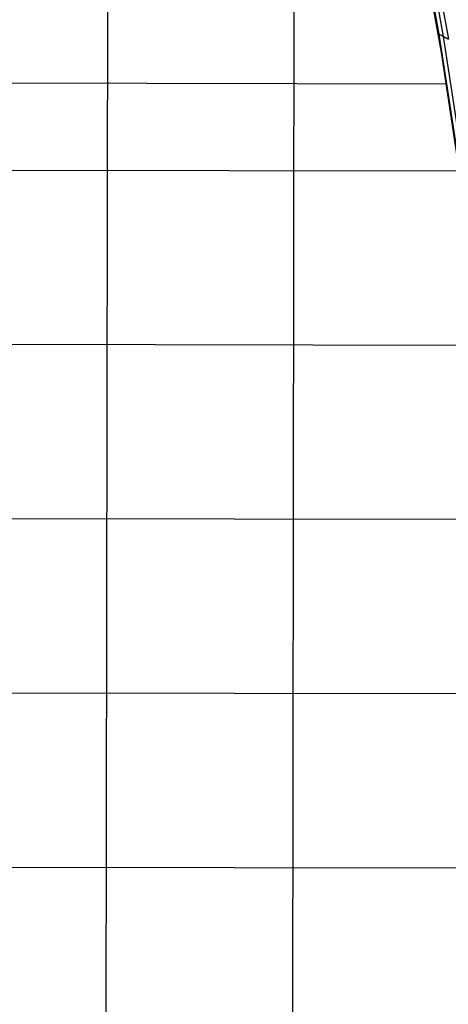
# Model space of a CAD drawing. Extents: x -260 to 296, y -277 to 294.
# Tile 155 of 241: x 199 to 230, y -70 to 1. Entities that reach past the tile are written whole.
import ezdxf

# ---------------------------------------------------------------- set-up
doc = ezdxf.new("R2010")
doc.units = 0
doc.layers.add('PREDEFINITO', color=7, linetype='CONTINUOUS')

msp = doc.modelspace()

# ---------------------------------------------------------------- linework, layer by layer
at = {"layer": 'PREDEFINITO'}
for p, q in [((205.402, -84.99, 465.755), (205.591, 49.548, 443.944)), ((218.802, -72.49, 462.728), (218.978, 45.786, 442.354)), ((225.71, 19.078, 446.15), (229.46, -1.444, 449.519)), ((226.628, 14.778, 447.321), (229.289, -0.113, 449.641)), ((226.915, 14.631, 446.361), (229.594, -0.293, 448.673)), ((227.286, 14.471, 445.755), (229.978, -0.489, 448.065)), ((229.289, -0.113, 449.641), (232.167, -18.952, 452.573)), ((229.322, -0.134, 449.498), (229.289, -0.113, 449.641)), ((229.357, -0.156, 449.361), (229.322, -0.134, 449.498)), ((229.393, -0.179, 449.231), (229.357, -0.156, 449.361)), ((229.431, -0.201, 449.107), (229.393, -0.179, 449.231)), ((229.469, -0.224, 448.99), (229.431, -0.201, 449.107)), ((229.51, -0.247, 448.878), (229.469, -0.224, 448.99)), ((229.551, -0.27, 448.773), (229.51, -0.247, 448.878)), ((229.594, -0.293, 448.673), (229.551, -0.27, 448.773)), ((229.638, -0.317, 448.579), (229.594, -0.293, 448.673)), ((229.594, -0.293, 448.673), (232.494, -19.176, 451.599)), ((229.661, -0.329, 448.535), (229.638, -0.317, 448.579)), ((229.683, -0.341, 448.491), (229.661, -0.329, 448.535)), ((229.706, -0.353, 448.449), (229.683, -0.341, 448.491)), ((229.73, -0.365, 448.408), (229.706, -0.353, 448.449)), ((229.753, -0.377, 448.368), (229.73, -0.365, 448.408)), ((229.777, -0.389, 448.33), (229.753, -0.377, 448.368)), ((229.801, -0.402, 448.292), (229.777, -0.389, 448.33)), ((229.826, -0.414, 448.256), (229.801, -0.402, 448.292)), ((229.851, -0.426, 448.222), (229.826, -0.414, 448.256)), ((229.876, -0.439, 448.188), (229.851, -0.426, 448.222)), ((229.901, -0.451, 448.156), (229.876, -0.439, 448.188)), ((229.926, -0.463, 448.124), (229.901, -0.451, 448.156)), ((229.952, -0.476, 448.094), (229.926, -0.463, 448.124)), ((229.978, -0.489, 448.065), (229.952, -0.476, 448.094)), ((229.46, -1.444, 449.519), (232.886, -24.367, 453.285)), ((85.018, -3.429, 468.485), (229.828, -3.678, 449.889)), ((85.013, -9.692, 469.008), (230.818, -9.936, 450.921)), ((85.003, -22.217, 470.08), (232.628, -22.451, 452.973)), ((84.994, -34.743, 471.159), (234.232, -34.967, 454.999)), ((71.598, -47.252, 473.35), (235.657, -47.483, 457.001)), ((84.975, -59.795, 473.255), (236.927, -59.999, 458.98))]:
    msp.add_line(p, q, dxfattribs=at)

doc.saveas('drawing.dxf')
